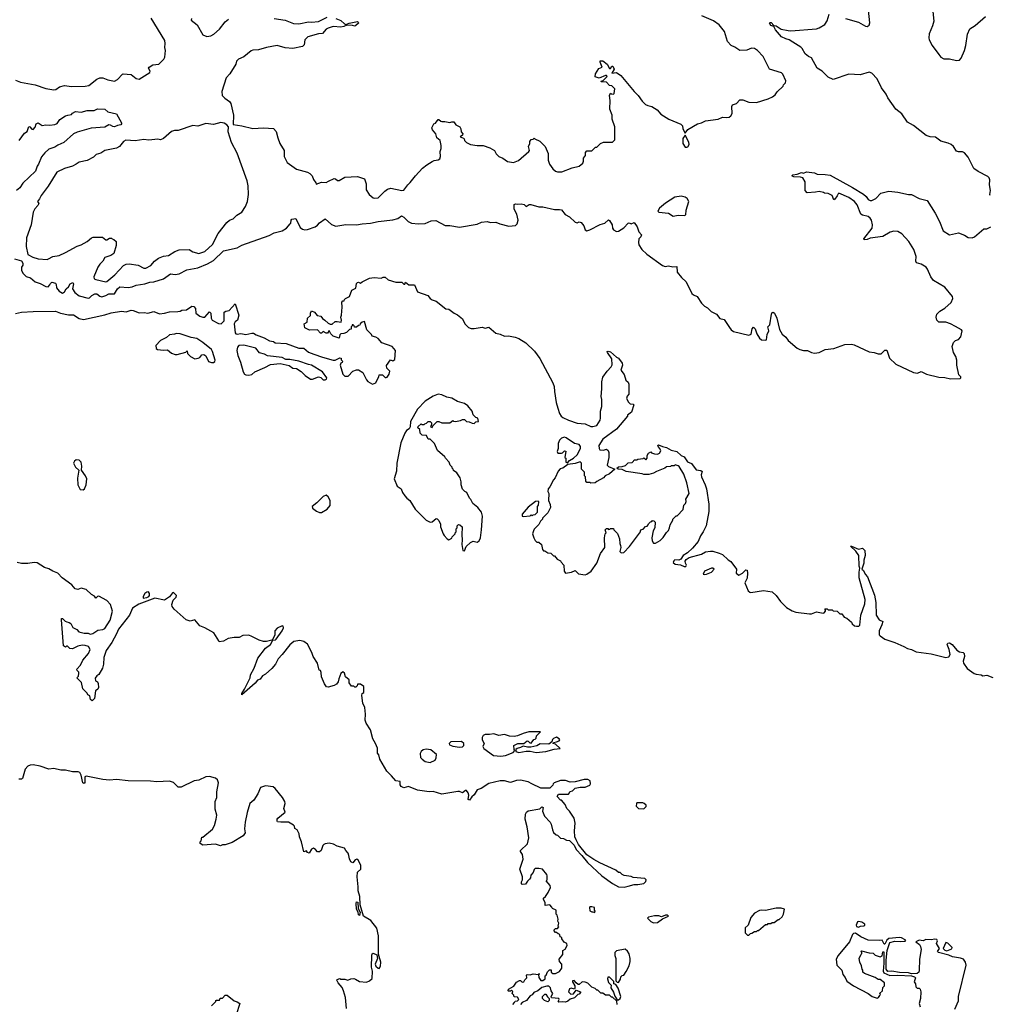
# Model space of a CAD drawing. Extents: x 2528690 to 2677062, y 911844 to 1023253.
# Tile 44 of 145: x 2557977 to 2567880, y 955436 to 965479. Entities that reach past the tile are written whole.
import ezdxf

# ---------------------------------------------------------------- set-up
doc = ezdxf.new("R2010")
doc.units = 0

msp = doc.modelspace()

# ---------------------------------------------------------------- linework, layer by layer
at = {"layer": '0CON10XD'}
for points in [[(2567289, 965595), (2567302, 965465), (2567291, 965415), (2567256, 965335), (2567252, 965295), (2567256, 965275), (2567288, 965215), (2567355, 965124), (2567376, 965095), (2567405, 965079), (2567465, 965079), (2567535, 965064), (2567565, 965066), (2567582, 965088), (2567615, 965166), (2567631, 965215), (2567648, 965332), (2567670, 965385), (2567725, 965418), (2567830, 965510)], [(2558682, 964808), (2558765, 964872), (2558795, 964886), (2558825, 964886), (2558875, 964866), (2558945, 964852), (2558975, 964868), (2559025, 964923), (2559034, 964926), (2559115, 964920), (2559165, 964879), (2559195, 964872), (2559305, 964940), (2559308, 964955), (2559292, 964985), (2559297, 964995), (2559335, 965020), (2559398, 965025), (2559448, 965075), (2559457, 965095), (2559464, 965165), (2559458, 965195), (2559462, 965235), (2559457, 965265), (2559318, 965495)], [(2559729, 965491), (2559726, 965475), (2559788, 965425), (2559847, 965325), (2559886, 965306), (2559928, 965315), (2559959, 965331), (2560015, 965382), (2560075, 965457), (2560108, 965485)], [(2561202, 965492), (2561255, 965471), (2561292, 965435), (2561305, 965430), (2561340, 965445), (2561425, 965459), (2561432, 965455), (2561433, 965445), (2561405, 965418), (2561395, 965413), (2561371, 965421), (2561315, 965422), (2561285, 965408), (2561255, 965404), (2561175, 965411), (2561125, 965392), (2561105, 965381), (2561065, 965339), (2561025, 965336), (2560917, 965305), (2560886, 965274), (2560879, 965221), (2560864, 965206), (2560765, 965186), (2560685, 965192), (2560604, 965214), (2560495, 965194), (2560415, 965170), (2560355, 965169), (2560338, 965162), (2560265, 965101), (2560208, 965075), (2560190, 965055), (2560182, 965025), (2560122, 964925), (2560083, 964885), (2560040, 964745), (2560043, 964705), (2560069, 964679), (2560118, 964645), (2560133, 964625), (2560160, 964505), (2560155, 964410), (2560245, 964397), (2560355, 964370), (2560465, 964377), (2560565, 964370), (2560595, 964340), (2560610, 964275), (2560632, 964215), (2560674, 964145), (2560677, 964085), (2560705, 964021), (2560800, 963955), (2560913, 963923), (2560939, 963910), (2560960, 963885), (2560975, 963848), (2561000, 963815), (2561002, 963802), (2561055, 963820), (2561105, 963818), (2561127, 963833), (2561185, 963858), (2561200, 963855), (2561218, 963838), (2561235, 963838), (2561295, 963871), (2561425, 963880), (2561496, 963856), (2561512, 963805), (2561512, 963745), (2561542, 963695), (2561585, 963662), (2561595, 963658), (2561635, 963662), (2561701, 963729), (2561730, 963750), (2561765, 963762), (2561875, 963736), (2561895, 963739), (2561936, 963794), (2561962, 963818), (2562015, 963887), (2562087, 963965), (2562130, 964000), (2562185, 964033), (2562207, 964043), (2562245, 964048), (2562265, 964060), (2562272, 964085), (2562268, 964135), (2562278, 964165), (2562278, 964195), (2562267, 964245), (2562232, 964275), (2562222, 964315), (2562190, 964355), (2562183, 964375), (2562202, 964415), (2562218, 964425), (2562245, 964460), (2562255, 964460), (2562273, 964443), (2562285, 964440), (2562315, 964442), (2562365, 964430), (2562385, 964438), (2562406, 964436), (2562428, 964405), (2562467, 964387), (2562478, 964365), (2562482, 964335), (2562500, 964315), (2562495, 964300), (2562470, 964285), (2562505, 964272), (2562512, 964265), (2562516, 964245), (2562536, 964226), (2562576, 964206), (2562645, 964196), (2562705, 964196), (2562773, 964173), (2562823, 964143), (2562839, 964109), (2562865, 964083), (2562906, 964066), (2562955, 964034), (2563015, 964021), (2563065, 964042), (2563172, 964135), (2563178, 964145), (2563168, 964185), (2563182, 964215), (2563182, 964235), (2563194, 964256), (2563215, 964260), (2563225, 964270), (2563232, 964262), (2563285, 964240), (2563340, 964185), (2563368, 964115), (2563370, 964045), (2563381, 964005), (2563416, 963956), (2563444, 963934), (2563465, 963927), (2563507, 963927), (2563615, 963968), (2563685, 963986), (2563722, 964015), (2563730, 964035), (2563730, 964065), (2563750, 964095), (2563750, 964125), (2563765, 964140), (2563815, 964140), (2563852, 964178), (2563865, 964180), (2563903, 964217), (2563935, 964228), (2564025, 964230), (2564050, 964255), (2564048, 964385), (2564022, 964465), (2564022, 964505), (2563998, 964565), (2564002, 964655), (2563993, 964705), (2564005, 964730), (2564015, 964722), (2564035, 964720), (2564042, 964725), (2564050, 964775), (2564020, 964805), (2563995, 964808), (2563965, 964842), (2563910, 964845), (2563912, 964855), (2563931, 964859), (2563945, 964873), (2563967, 964895), (2563970, 964905), (2563965, 964908), (2563955, 964909), (2563889, 964881), (2563850, 964895), (2563852, 964925), (2563885, 964980), (2563920, 964995), (2563900, 965045), (2563900, 965060), (2563925, 965059), (2563970, 965025), (2563995, 964980), (2564005, 964980), (2564020, 965005), (2564028, 965005), (2564041, 964975), (2564020, 964935), (2564065, 964939), (2564110, 964910), (2564247, 964745), (2564288, 964705), (2564329, 964649), (2564363, 964615), (2564385, 964602), (2564425, 964593), (2564481, 964561), (2564520, 964515), (2564600, 964465), (2564723, 964413), (2564738, 964395), (2564744, 964364), (2564765, 964320), (2564795, 964360), (2564894, 964416), (2564934, 964426), (2564975, 964446), (2565105, 964464), (2565146, 964484), (2565185, 964480), (2565216, 964484), (2565233, 964497), (2565247, 964523), (2565243, 964595), (2565251, 964609), (2565290, 964625), (2565325, 964660), (2565355, 964660), (2565415, 964637), (2565495, 964633), (2565615, 964672), (2565658, 964692), (2565685, 964712), (2565705, 964742), (2565765, 964800), (2565770, 964815), (2565790, 964835), (2565793, 964855), (2565763, 964923), (2565748, 964938), (2565628, 964975), (2565561, 965105), (2565505, 965166), (2565475, 965184), (2565445, 965188), (2565395, 965169), (2565325, 965166), (2565275, 965198), (2565235, 965214), (2565197, 965257), (2565167, 965357), (2565113, 965425), (2565055, 965466), (2564937, 965517)], [(2560575, 965490), (2560685, 965474), (2560770, 965440), (2560825, 965437), (2560925, 965458), (2560955, 965454), (2561025, 965462), (2561115, 965504)], [(2567880, 963685), (2567874, 963695), (2567881, 963735), (2567873, 963793), (2567876, 963845), (2567869, 963865), (2567855, 963880), (2567755, 963930), (2567711, 963961), (2567655, 964078), (2567615, 964122), (2567595, 964132), (2567555, 964132), (2567535, 964138), (2567504, 964184), (2567481, 964205), (2567451, 964221), (2567375, 964241), (2567322, 964282), (2567265, 964284), (2567225, 964296), (2567095, 964400), (2567035, 964433), (2566978, 964518), (2566916, 964565), (2566833, 964683), (2566819, 964719), (2566771, 964785), (2566725, 964875), (2566671, 964935), (2566645, 964942), (2566553, 964917), (2566435, 964924), (2566275, 964870), (2566225, 964894), (2566165, 964953), (2566114, 964985), (2566055, 965090), (2566024, 965104), (2565990, 965130), (2565962, 965185), (2565948, 965198), (2565865, 965250), (2565828, 965275), (2565795, 965282), (2565750, 965305), (2565688, 965375), (2565670, 965410), (2565641, 965421), (2565628, 965445), (2565631, 965449), (2565645, 965449), (2565670, 965420), (2565695, 965416), (2565745, 965382), (2565817, 965367), (2565845, 965365), (2566105, 965386), (2566133, 965395), (2566190, 965430), (2566214, 965466), (2566237, 965535)], [(2566402, 965492), (2566535, 965454), (2566605, 965414), (2566625, 965410), (2566645, 965424), (2566652, 965448), (2566636, 965575)], [(2557933, 964863), (2557985, 964842), (2558135, 964814), (2558245, 964776), (2558325, 964763), (2558345, 964767), (2558385, 964793), (2558435, 964807), (2558505, 964799), (2558645, 964800), (2558682, 964808)], [(2557972, 964248), (2558025, 964323), (2558055, 964338), (2558072, 964388), (2558082, 964385), (2558102, 964362), (2558115, 964359), (2558136, 964384), (2558144, 964415), (2558165, 964426), (2558205, 964401), (2558245, 964408), (2558285, 964402), (2558335, 964409), (2558359, 964421), (2558388, 964462), (2558445, 964499), (2558470, 964505), (2558505, 964513), (2558515, 964527), (2558545, 964541), (2558605, 964536), (2558665, 964551), (2558736, 964554), (2558772, 964568), (2558845, 964567), (2558875, 964540), (2558965, 964520), (2559017, 964427), (2559017, 964415), (2559008, 964405), (2558975, 964401), (2558945, 964386), (2558928, 964388), (2558905, 964404), (2558885, 964407), (2558845, 964382), (2558708, 964372), (2558565, 964331), (2558527, 964313), (2558427, 964225), (2558365, 964200), (2558335, 964177), (2558275, 964157), (2558235, 964122), (2558201, 964079), (2558169, 964005), (2558154, 963985), (2558137, 963933), (2558009, 963811), (2557978, 963765), (2557943, 963737)], [(2558855, 962805), (2558865, 962810), (2558948, 962875), (2559035, 962972), (2559065, 962985), (2559095, 962988), (2559185, 962974), (2559245, 962946), (2559265, 962944), (2559315, 962973), (2559353, 963017), (2559395, 963047), (2559445, 963066), (2559495, 963074), (2559561, 963115), (2559605, 963131), (2559705, 963134), (2559745, 963112), (2559805, 963095), (2559865, 963114), (2559943, 963185), (2560003, 963297), (2560090, 963410), (2560118, 963435), (2560155, 963447), (2560192, 963485), (2560242, 963515), (2560282, 963572), (2560300, 963625), (2560311, 963695), (2560309, 963785), (2560297, 963835), (2560196, 964116), (2560137, 964225), (2560104, 964334), (2560107, 964387), (2560092, 964405), (2560065, 964422), (2560031, 964429), (2559955, 964409), (2559875, 964421), (2559795, 964392), (2559745, 964400), (2559595, 964349), (2559555, 964348), (2559525, 964338), (2559445, 964268), (2559415, 964253), (2559385, 964260), (2559295, 964249), (2559244, 964256), (2559155, 964244), (2559060, 964250), (2559035, 964238), (2558994, 964186), (2558965, 964169), (2558845, 964144), (2558805, 964118), (2558757, 964103), (2558729, 964075), (2558665, 964042), (2558585, 964026), (2558555, 964004), (2558515, 963986), (2558435, 963961), (2558355, 963923), (2558269, 963781), (2558195, 963687), (2558179, 963651), (2558160, 963625), (2558173, 963605), (2558164, 963585), (2558132, 963548), (2558116, 963515), (2558096, 963385), (2558047, 963255), (2558044, 963165), (2558059, 963085), (2558111, 963055), (2558165, 963040), (2558256, 963034), (2558272, 963038), (2558315, 963062), (2558380, 963075), (2558445, 963103), (2558565, 963170), (2558606, 963184), (2558665, 963218), (2558710, 963255), (2558728, 963262), (2558822, 963262), (2558855, 963232), (2558865, 963232), (2558895, 963250), (2558915, 963250), (2558922, 963242), (2558938, 963238), (2558960, 963215), (2558962, 963175), (2558938, 963095), (2558907, 963073), (2558845, 963052), (2558824, 963016), (2558794, 962986), (2558774, 962956), (2558733, 962857), (2558738, 962835), (2558755, 962828), (2558855, 962805)], [(2564785, 964178), (2564795, 964182), (2564807, 964205), (2564805, 964230), (2564765, 964300), (2564744, 964266), (2564743, 964215), (2564765, 964180), (2564785, 964178)], [(2566624, 963236), (2566594, 963234), (2566588, 963245), (2566675, 963353), (2566679, 963385), (2566667, 963435), (2566655, 963456), (2566635, 963472), (2566576, 963486), (2566560, 963495), (2566520, 963590), (2566495, 963624), (2566438, 963665), (2566335, 963709), (2566326, 963704), (2566318, 963682), (2566295, 963648), (2566285, 963642), (2566267, 963687), (2566227, 963707), (2566188, 963708), (2566177, 963717), (2566135, 963728), (2566095, 963718), (2566013, 963713), (2565990, 963735), (2565990, 963825), (2565968, 963865), (2565945, 963872), (2565875, 963876), (2565854, 963885), (2565864, 963896), (2565908, 963902), (2565955, 963920), (2565975, 963913), (2566005, 963928), (2566085, 963917), (2566115, 963902), (2566195, 963901), (2566245, 963893), (2566475, 963767), (2566585, 963698), (2566612, 963675), (2566634, 963645), (2566655, 963634), (2566672, 963635), (2566713, 963655), (2566762, 963708), (2566845, 963730), (2566938, 963718), (2567045, 963696), (2567075, 963696), (2567155, 963656), (2567234, 963634), (2567317, 963505), (2567360, 963420), (2567400, 963325), (2567465, 963286), (2567555, 963304), (2567615, 963281), (2567655, 963258), (2567696, 963254), (2567720, 963265), (2567815, 963344), (2567844, 963346), (2567885, 963367)], [(2557925, 963041), (2557995, 963020), (2558010, 962995), (2558010, 962975), (2557994, 962956), (2557996, 962925), (2558010, 962895), (2558045, 962860), (2558087, 962847), (2558134, 962805), (2558185, 962788), (2558245, 962756), (2558267, 962753), (2558286, 962775), (2558291, 962789), (2558305, 962800), (2558341, 962791), (2558349, 962779), (2558354, 962745), (2558379, 962709), (2558415, 962690), (2558435, 962703), (2558450, 962735), (2558475, 962755), (2558492, 962785), (2558518, 962798), (2558526, 962785), (2558517, 962735), (2558539, 962695), (2558585, 962662), (2558675, 962640), (2558688, 962642), (2558713, 962665), (2558745, 962682), (2558765, 962681), (2558795, 962658), (2558815, 962652), (2558856, 962664), (2558886, 962684), (2558945, 962684), (2558975, 962734), (2558998, 962755), (2559085, 962747), (2559125, 962753), (2559165, 962771), (2559254, 962786), (2559305, 962802), (2559345, 962805), (2559445, 962835), (2559515, 962887), (2559565, 962879), (2559605, 962885), (2559684, 962926), (2559795, 962949), (2559895, 962987), (2559955, 963024), (2560055, 963120), (2560195, 963152), (2560245, 963179), (2560523, 963277), (2560575, 963304), (2560655, 963324), (2560698, 963352), (2560736, 963395), (2560744, 963405), (2560746, 963435), (2560755, 963444), (2560795, 963450), (2560839, 963359), (2560862, 963342), (2560885, 963336), (2560915, 963339), (2560993, 963367), (2561015, 963382), (2561035, 963406), (2561095, 963448), (2561160, 963390), (2561204, 963374), (2561305, 963389), (2561415, 963385), (2561472, 963398), (2561556, 963404), (2561635, 963420), (2561785, 963438), (2561835, 963452), (2561872, 963478), (2561895, 963465), (2561939, 963419), (2561975, 963403), (2562045, 963395), (2562115, 963401), (2562175, 963426), (2562222, 963432), (2562318, 963378), (2562365, 963378), (2562465, 963361), (2562645, 963394), (2562688, 963412), (2562745, 963419), (2562779, 963411), (2562835, 963412), (2562875, 963395), (2562968, 963372), (2563035, 963379), (2563054, 963396), (2563064, 963435), (2563048, 963495), (2563023, 963545), (2563022, 963595), (2563035, 963601), (2563055, 963596), (2563095, 963601), (2563124, 963594), (2563145, 963572), (2563175, 963593), (2563193, 963593), (2563275, 963571), (2563315, 963571), (2563435, 963542), (2563485, 963544), (2563505, 963539), (2563542, 963492), (2563585, 963467), (2563645, 963413), (2563665, 963408), (2563685, 963418), (2563705, 963410), (2563734, 963375), (2563748, 963335), (2563764, 963324), (2563795, 963334), (2563899, 963391), (2563946, 963404), (2563985, 963436), (2563995, 963430), (2564022, 963385), (2564024, 963354), (2564035, 963334), (2564065, 963319), (2564085, 963321), (2564140, 963355), (2564185, 963403), (2564195, 963408), (2564215, 963398), (2564245, 963410), (2564276, 963365), (2564294, 963315), (2564322, 963285), (2564316, 963265), (2564295, 963243), (2564290, 963205), (2564295, 963184), (2564325, 963135), (2564375, 963087), (2564535, 962970), (2564563, 962963), (2564595, 962967), (2564641, 962959), (2564680, 962960), (2564684, 962904), (2564728, 962848), (2564778, 962805), (2564836, 962685), (2564852, 962672), (2564890, 962655), (2564935, 962586), (2564965, 962557), (2564995, 962541), (2565033, 962503), (2565085, 962475), (2565122, 962432), (2565165, 962422), (2565219, 962339), (2565236, 962315), (2565260, 962300), (2565415, 962260), (2565439, 962271), (2565450, 962325), (2565465, 962341), (2565480, 962325), (2565498, 962275), (2565525, 962229), (2565546, 962214), (2565589, 962211), (2565596, 962215), (2565602, 962268), (2565619, 962305), (2565610, 962345), (2565632, 962368), (2565647, 962475), (2565655, 962492), (2565665, 962496), (2565677, 962487), (2565703, 962435), (2565728, 962318), (2565755, 962270), (2565795, 962242), (2565818, 962205), (2565909, 962129), (2565935, 962116), (2565975, 962104), (2566015, 962104), (2566055, 962084), (2566085, 962078), (2566135, 962084), (2566195, 962114), (2566285, 962124), (2566395, 962166), (2566465, 962171), (2566491, 962161), (2566645, 962090), (2566696, 962086), (2566735, 962071), (2566765, 962072), (2566805, 962109), (2566825, 962107), (2566851, 962025), (2566915, 961966), (2567095, 961882), (2567138, 961872), (2567175, 961890), (2567228, 961865), (2567355, 961833), (2567415, 961829), (2567475, 961815), (2567572, 961818), (2567580, 961825), (2567578, 961835), (2567558, 961858), (2567538, 961955), (2567540, 962005), (2567527, 962045), (2567503, 962085), (2567490, 962145), (2567504, 962186), (2567525, 962207), (2567555, 962218), (2567580, 962245), (2567592, 962305), (2567586, 962316), (2567525, 962349), (2567475, 962378), (2567425, 962394), (2567355, 962394), (2567334, 962414), (2567326, 962445), (2567334, 962476), (2567364, 962506), (2567417, 962535), (2567482, 962595), (2567496, 962634), (2567493, 962655), (2567415, 962750), (2567299, 962819), (2567272, 962855), (2567240, 962935), (2567224, 962955), (2567175, 962984), (2567128, 962998), (2567120, 963015), (2567124, 963065), (2567098, 963135), (2567049, 963215), (2566978, 963295), (2566937, 963317), (2566895, 963322), (2566859, 963311), (2566785, 963269), (2566655, 963250), (2566624, 963236)], [(2564645, 963474), (2564695, 963484), (2564757, 963483), (2564775, 963489), (2564778, 963535), (2564804, 963625), (2564787, 963655), (2564765, 963668), (2564725, 963678), (2564661, 963669), (2564565, 963609), (2564505, 963555), (2564489, 963525), (2564497, 963515), (2564596, 963506), (2564645, 963474)], [(2557935, 962481), (2557995, 962495), (2558115, 962503), (2558344, 962506), (2558395, 962485), (2558475, 962467), (2558525, 962467), (2558585, 962432), (2558629, 962421), (2558845, 962469), (2558910, 962490), (2559015, 962507), (2559065, 962499), (2559115, 962517), (2559135, 962514), (2559195, 962490), (2559248, 962492), (2559285, 962484), (2559345, 962504), (2559405, 962479), (2559455, 962484), (2559505, 962500), (2559589, 962501), (2559613, 962507), (2559630, 962515), (2559679, 962521), (2559735, 962556), (2559754, 962554), (2559772, 962532), (2559776, 962485), (2559815, 962456), (2559845, 962443), (2559865, 962444), (2559915, 962498), (2559926, 962486), (2559931, 962435), (2559940, 962415), (2560005, 962381), (2560034, 962376), (2560062, 962408), (2560063, 962495), (2560080, 962505), (2560115, 962512), (2560175, 962580), (2560212, 962465), (2560198, 962415), (2560175, 962398), (2560166, 962375), (2560174, 962285), (2560184, 962274), (2560195, 962270), (2560235, 962279), (2560285, 962267), (2560345, 962282), (2560362, 962282), (2560390, 962265), (2560470, 962235), (2560525, 962202), (2560566, 962196), (2560585, 962182), (2560695, 962177), (2560825, 962130), (2560875, 962129), (2560925, 962089), (2560978, 962068), (2561065, 962036), (2561175, 962006), (2561195, 962006), (2561245, 962029), (2561258, 962028), (2561258, 962008), (2561270, 961995), (2561266, 961984), (2561252, 961975), (2561248, 961955), (2561274, 961864), (2561294, 961844), (2561328, 961842), (2561375, 961893), (2561415, 961907), (2561435, 961906), (2561479, 961879), (2561514, 961805), (2561528, 961788), (2561577, 961763), (2561610, 961775), (2561623, 961807), (2561643, 961835), (2561645, 961858), (2561680, 961855), (2561705, 961830), (2561715, 961828), (2561725, 961833), (2561748, 961865), (2561752, 961895), (2561723, 961925), (2561718, 961952), (2561762, 962008), (2561785, 962000), (2561806, 962014), (2561813, 962105), (2561776, 962146), (2561672, 962182), (2561635, 962228), (2561612, 962242), (2561575, 962250), (2561568, 962268), (2561520, 962315), (2561495, 962400), (2561470, 962395), (2561450, 962375), (2561448, 962362), (2561435, 962360), (2561415, 962342), (2561392, 962342), (2561390, 962355), (2561378, 962368), (2561370, 962365), (2561370, 962355), (2561360, 962345), (2561358, 962322), (2561342, 962318), (2561312, 962288), (2561283, 962277), (2561254, 962276), (2561243, 962265), (2561235, 962230), (2561175, 962250), (2561152, 962275), (2561135, 962310), (2561117, 962283), (2561103, 962283), (2561075, 962300), (2561055, 962280), (2561045, 962280), (2561017, 962317), (2560933, 962313), (2560888, 962335), (2560880, 962375), (2560910, 962395), (2560912, 962435), (2560945, 962460), (2560943, 962485), (2560955, 962508), (2560986, 962496), (2561013, 962463), (2561050, 962455), (2561065, 962432), (2561092, 962415), (2561124, 962384), (2561145, 962373), (2561165, 962372), (2561195, 962400), (2561215, 962402), (2561257, 962393), (2561260, 962415), (2561253, 962443), (2561262, 962465), (2561268, 962545), (2561263, 962597), (2561275, 962610), (2561288, 962612), (2561290, 962625), (2561300, 962635), (2561342, 962655), (2561365, 962720), (2561405, 962740), (2561413, 962787), (2561422, 962798), (2561435, 962802), (2561455, 962790), (2561470, 962805), (2561545, 962843), (2561595, 962849), (2561665, 962843), (2561685, 962853), (2561705, 962853), (2561736, 962826), (2561815, 962800), (2561875, 962800), (2561895, 962780), (2561908, 962782), (2561915, 962800), (2561946, 962776), (2562004, 962774), (2562035, 962703), (2562142, 962665), (2562164, 962634), (2562185, 962620), (2562225, 962608), (2562325, 962530), (2562357, 962527), (2562410, 962485), (2562445, 962470), (2562496, 962426), (2562520, 962375), (2562555, 962340), (2562585, 962328), (2562615, 962328), (2562695, 962342), (2562725, 962333), (2562762, 962342), (2562835, 962281), (2562880, 962270), (2562922, 962252), (2562965, 962253), (2563031, 962241), (2563068, 962228), (2563142, 962182), (2563228, 962098), (2563283, 962023), (2563417, 961775), (2563429, 961739), (2563435, 961685)], [(2559935, 961982), (2559955, 961984), (2559969, 961991), (2559971, 962005), (2559946, 962095), (2559934, 962114), (2559845, 962187), (2559786, 962226), (2559728, 962238), (2559615, 962276), (2559578, 962278), (2559555, 962270), (2559505, 962266), (2559474, 962236), (2559415, 962208), (2559366, 962155), (2559371, 962125), (2559384, 962114), (2559445, 962107), (2559485, 962111), (2559525, 962078), (2559565, 962064), (2559585, 962063), (2559672, 962088), (2559685, 962100), (2559690, 962075), (2559719, 962045), (2559765, 962020), (2559797, 962025), (2559814, 962035), (2559835, 962062), (2559855, 962063), (2559875, 962052), (2559905, 961991), (2559935, 961982)], [(2561095, 961804), (2561109, 961811), (2561112, 961825), (2561066, 961886), (2560955, 961956), (2560925, 961961), (2560825, 961996), (2560735, 962013), (2560693, 962013), (2560655, 962033), (2560505, 962050), (2560475, 962067), (2560425, 962080), (2560385, 962130), (2560265, 962160), (2560214, 962156), (2560200, 962140), (2560194, 962105), (2560203, 962055), (2560230, 961985), (2560257, 961887), (2560271, 961865), (2560285, 961857), (2560316, 961854), (2560345, 961861), (2560375, 961886), (2560479, 961931), (2560535, 961962), (2560635, 961971), (2560725, 961951), (2560765, 961926), (2560801, 961921), (2560849, 961889), (2560890, 961850), (2560945, 961814), (2560965, 961812), (2561025, 961837), (2561048, 961828), (2561074, 961804), (2561095, 961804)], [(2563435, 961685), (2563451, 961575), (2563466, 961515), (2563485, 961463), (2563502, 961435), (2563520, 961420), (2563575, 961394), (2563664, 961364), (2563745, 961358), (2563805, 961331), (2563825, 961328), (2563865, 961340), (2563900, 961395), (2563904, 961415), (2563903, 961485), (2563918, 961535), (2563917, 961605), (2563910, 961635), (2563918, 961715), (2563916, 961785), (2563926, 961834), (2563970, 961895), (2564013, 961937), (2564022, 961958), (2564019, 962019), (2563974, 962085), (2563970, 962095), (2563982, 962098), (2564005, 962091), (2564066, 962036), (2564086, 962026), (2564124, 961975), (2564126, 961955), (2564110, 961905), (2564145, 961860), (2564161, 961801), (2564185, 961782), (2564193, 961763), (2564191, 961659), (2564175, 961638), (2564169, 961615), (2564188, 961578), (2564205, 961560), (2564235, 961558), (2564242, 961552), (2564218, 961475), (2564180, 961445), (2564178, 961435), (2564065, 961303), (2563925, 961200), (2563887, 961135), (2563888, 961105), (2563895, 961090), (2563932, 961088), (2563965, 961100), (2563980, 961085), (2563988, 961065), (2563988, 961015), (2563970, 960935), (2563983, 960923), (2564050, 960895), (2563995, 960848), (2563950, 960825), (2563933, 960807), (2563865, 960770), (2563850, 960755), (2563805, 960750), (2563795, 960760), (2563765, 960760), (2563753, 960773), (2563750, 960815), (2563740, 960825), (2563740, 960865), (2563710, 960895), (2563710, 960955), (2563695, 960970), (2563645, 960953), (2563568, 960942), (2563520, 960905), (2563492, 960898), (2563470, 960875), (2563442, 960805), (2563424, 960786), (2563386, 960714), (2563370, 960695), (2563367, 960667), (2563377, 960645), (2563372, 960575), (2563389, 960535), (2563393, 960505), (2563365, 960450), (2563310, 960395), (2563310, 960385), (2563290, 960365), (2563275, 960330), (2563227, 960283), (2563218, 960265), (2563210, 960235), (2563223, 960193), (2563237, 960167), (2563255, 960150), (2563275, 960150), (2563300, 960125), (2563310, 960075), (2563322, 960062), (2563335, 960060), (2563365, 960040), (2563397, 960037), (2563422, 960012), (2563435, 960010), (2563460, 959975), (2563495, 959960), (2563500, 959945), (2563528, 959915), (2563532, 959855), (2563545, 959832), (2563606, 959844), (2563645, 959860), (2563678, 959828), (2563745, 959817), (2563765, 959823), (2563807, 959855), (2563867, 959935), (2563902, 960035), (2563948, 960095), (2563942, 960195), (2563950, 960235), (2563960, 960245), (2563950, 960275), (2563965, 960290), (2563978, 960288), (2563985, 960280), (2563998, 960282), (2564005, 960290), (2564035, 960290), (2564040, 960275), (2564077, 960237), (2564098, 960185), (2564100, 960135), (2564108, 960115), (2564110, 960095), (2564100, 960055), (2564115, 960040), (2564140, 960045), (2564198, 960105), (2564310, 960255), (2564310, 960265), (2564322, 960278), (2564338, 960282), (2564362, 960308), (2564378, 960312), (2564390, 960325), (2564392, 960338), (2564412, 960358), (2564428, 960362), (2564435, 960370), (2564448, 960368), (2564460, 960355), (2564458, 960295), (2564440, 960265), (2564428, 960195), (2564430, 960165), (2564445, 960140), (2564465, 960140), (2564513, 960167), (2564543, 960197), (2564575, 960250), (2564595, 960270), (2564608, 960295), (2564612, 960325), (2564640, 960375), (2564640, 960385), (2564675, 960420), (2564685, 960420), (2564747, 960483), (2564753, 960527), (2564770, 960545), (2564777, 960563), (2564773, 960587), (2564808, 960645), (2564782, 960755), (2564752, 960842), (2564705, 960920), (2564695, 960930), (2564665, 960940), (2564655, 960930), (2564625, 960930), (2564617, 960923), (2564575, 960918), (2564560, 960905), (2564475, 960872), (2564445, 960852), (2564395, 960840), (2564345, 960840), (2564328, 960848), (2564165, 960872), (2564125, 960892), (2564083, 960893), (2564070, 960905), (2564085, 960918), (2564125, 960920), (2564157, 960933), (2564185, 960960), (2564227, 960963), (2564240, 960975), (2564245, 960990), (2564275, 960990), (2564285, 960998), (2564338, 961002), (2564345, 961010), (2564365, 960990), (2564380, 961005), (2564380, 961035), (2564394, 961056), (2564415, 961070), (2564422, 961062), (2564455, 961050), (2564485, 961048), (2564505, 961058), (2564517, 961083), (2564509, 961105), (2564491, 961125), (2564489, 961135), (2564495, 961141), (2564534, 961124), (2564576, 961116), (2564625, 961089), (2564683, 961073), (2564725, 961033), (2564755, 961019), (2564790, 960970), (2564832, 960952), (2564878, 960888), (2564925, 960882), (2564940, 960870), (2564930, 960835), (2564933, 960815), (2564972, 960735), (2564983, 960695), (2565007, 960537), (2565008, 960462), (2564982, 960318), (2564951, 960255), (2564924, 960215), (2564898, 960155), (2564843, 960087), (2564789, 960041), (2564747, 960015), (2564723, 959977), (2564703, 959967), (2564662, 959968), (2564651, 959959), (2564645, 959942), (2564665, 959926), (2564719, 959919), (2564755, 959903), (2564775, 959901), (2564781, 959915), (2564769, 959935), (2564768, 959955), (2564777, 959973), (2564806, 959994), (2564935, 960028), (2564975, 960050), (2565025, 960059), (2565048, 960058), (2565113, 960037), (2565148, 960025), (2565205, 959968), (2565233, 959953), (2565289, 959875), (2565288, 959835), (2565315, 959814), (2565353, 959835), (2565385, 959869), (2565400, 959865), (2565404, 959835), (2565398, 959782), (2565374, 959735), (2565411, 959655), (2565425, 959639), (2565435, 959636), (2565565, 959658), (2565655, 959643), (2565695, 959607), (2565740, 959545), (2565799, 959485), (2565859, 959449), (2565895, 959437), (2566035, 959418), (2566055, 959419), (2566105, 959440), (2566173, 959427), (2566185, 959430), (2566200, 959445), (2566200, 959455), (2566190, 959465), (2566195, 959470), (2566215, 959470), (2566225, 959460), (2566265, 959460), (2566275, 959450), (2566317, 959447), (2566345, 959420), (2566365, 959420), (2566390, 959385), (2566416, 959376), (2566462, 959335), (2566472, 959318), (2566495, 959298), (2566515, 959293), (2566537, 959293), (2566547, 959303), (2566559, 959405), (2566600, 959520), (2566604, 959564), (2566543, 959787), (2566542, 959845), (2566550, 959885), (2566543, 959905), (2566539, 960015), (2566508, 960058), (2566452, 960108), (2566465, 960108), (2566535, 960077), (2566577, 960087), (2566598, 960065), (2566604, 960015), (2566591, 959965), (2566590, 959935), (2566570, 959875), (2566585, 959862), (2566603, 959825), (2566627, 959795), (2566700, 959610), (2566711, 959535), (2566714, 959405), (2566745, 959357), (2566782, 959342), (2566774, 959305), (2566747, 959245), (2566747, 959205), (2566755, 959193), (2566805, 959162), (2566905, 959125), (2566997, 959087), (2567035, 959064), (2567075, 959055), (2567125, 959030), (2567275, 959010), (2567426, 958974), (2567455, 958981), (2567470, 959005), (2567460, 959055), (2567440, 959105), (2567445, 959120), (2567465, 959122), (2567490, 959105), (2567538, 959048), (2567565, 959031), (2567604, 959024), (2567614, 959014), (2567618, 958985), (2567604, 958935), (2567606, 958916), (2567645, 958861), (2567715, 958810), (2567735, 958802), (2567786, 958796), (2567805, 958788), (2567845, 958792), (2567905, 958770)], [(2562515, 960060), (2562532, 960105), (2562575, 960148), (2562605, 960160), (2562645, 960150), (2562666, 960165), (2562678, 960195), (2562688, 960275), (2562698, 960415), (2562690, 960455), (2562653, 960503), (2562600, 960545), (2562580, 960585), (2562565, 960600), (2562540, 960655), (2562520, 960665), (2562495, 960690), (2562480, 960735), (2562480, 960765), (2562470, 960805), (2562438, 960858), (2562402, 960882), (2562400, 960895), (2562390, 960905), (2562390, 960915), (2562370, 960935), (2562360, 960965), (2562320, 961005), (2562315, 961020), (2562240, 961085), (2562210, 961155), (2562165, 961200), (2562145, 961200), (2562128, 961238), (2562082, 961242), (2562063, 961263), (2562058, 961298), (2562040, 961315), (2562042, 961328), (2562072, 961358), (2562085, 961350), (2562105, 961350), (2562112, 961358), (2562128, 961362), (2562145, 961380), (2562165, 961380), (2562178, 961368), (2562180, 961345), (2562172, 961338), (2562170, 961325), (2562185, 961320), (2562192, 961338), (2562235, 961380), (2562255, 961380), (2562285, 961368), (2562365, 961368), (2562395, 961390), (2562403, 961383), (2562425, 961380), (2562475, 961390), (2562495, 961400), (2562515, 961400), (2562535, 961380), (2562562, 961378), (2562593, 961363), (2562615, 961360), (2562632, 961378), (2562658, 961382), (2562650, 961415), (2562632, 961422), (2562605, 961450), (2562592, 961485), (2562550, 961540), (2562515, 961563), (2562443, 961583), (2562385, 961620), (2562335, 961628), (2562285, 961652), (2562245, 961658), (2562195, 961640), (2562115, 961587), (2562037, 961505), (2561965, 961380), (2561960, 961325), (2561950, 961305), (2561925, 961288), (2561905, 961262), (2561865, 961162), (2561826, 960955), (2561821, 960875), (2561799, 960795), (2561830, 960720), (2561870, 960695), (2561883, 960655), (2561905, 960622), (2561927, 960597), (2561956, 960576), (2562012, 960485), (2562123, 960375), (2562165, 960353), (2562185, 960357), (2562225, 960390), (2562238, 960388), (2562255, 960370), (2562272, 960332), (2562272, 960305), (2562298, 960235), (2562307, 960217), (2562340, 960185), (2562355, 960172), (2562385, 960190), (2562390, 960205), (2562420, 960235), (2562420, 960245), (2562430, 960255), (2562430, 960285), (2562440, 960295), (2562440, 960315), (2562455, 960330), (2562468, 960328), (2562490, 960305), (2562488, 960225), (2562492, 960175), (2562488, 960125), (2562500, 960065), (2562515, 960060)], [(2563565, 960960), (2563587, 960983), (2563628, 961005), (2563665, 961042), (2563698, 961105), (2563698, 961125), (2563686, 961146), (2563636, 961156), (2563552, 961215), (2563535, 961220), (2563505, 961212), (2563485, 961189), (2563472, 961155), (2563471, 961105), (2563460, 961075), (2563468, 961058), (2563505, 961058), (2563515, 961060), (2563535, 961080), (2563548, 961078), (2563540, 961015), (2563550, 961005), (2563550, 960965), (2563565, 960960)], [(2558625, 960684), (2558637, 960695), (2558656, 960735), (2558661, 960795), (2558650, 960825), (2558608, 960885), (2558612, 960925), (2558604, 960965), (2558585, 960986), (2558555, 960989), (2558535, 960975), (2558527, 960955), (2558545, 960914), (2558580, 960885), (2558566, 960804), (2558571, 960735), (2558595, 960686), (2558625, 960684)], [(2561035, 960452), (2561055, 960454), (2561114, 960485), (2561146, 960525), (2561146, 960575), (2561125, 960612), (2561105, 960628), (2561075, 960617), (2561008, 960552), (2560960, 960515), (2560963, 960495), (2561005, 960467), (2561035, 960452)], [(2563115, 960412), (2563185, 960420), (2563195, 960430), (2563205, 960420), (2563215, 960430), (2563238, 960432), (2563260, 960455), (2563260, 960515), (2563272, 960528), (2563275, 960560), (2563268, 960568), (2563240, 960565), (2563164, 960506), (2563104, 960435), (2563102, 960415), (2563115, 960412)], [(2563358, 956745), (2563355, 956760), (2563312, 956815), (2563275, 956822), (2563235, 956820), (2563225, 956810), (2563215, 956780), (2563192, 956755), (2563190, 956725), (2563179, 956711), (2563157, 956693), (2563138, 956662), (2563105, 956658), (2563098, 956665), (2563098, 956685), (2563108, 956705), (2563107, 956737), (2563080, 956815), (2563113, 956915), (2563107, 956965), (2563088, 956995), (2563088, 957005), (2563157, 957073), (2563172, 957135), (2563156, 957245), (2563133, 957325), (2563138, 957375), (2563148, 957395), (2563165, 957408), (2563285, 957430), (2563305, 957450), (2563318, 957445), (2563310, 957405), (2563332, 957355), (2563390, 957295), (2563400, 957275), (2563412, 957215), (2563425, 957190), (2563450, 957165), (2563465, 957160), (2563495, 957130), (2563527, 957127), (2563555, 957110), (2563588, 957108), (2563635, 957060), (2563654, 957014), (2563713, 956953), (2563771, 956881), (2563915, 956748), (2564025, 956668), (2564085, 956634), (2564145, 956630), (2564185, 956642), (2564245, 956658), (2564285, 956658), (2564345, 956670), (2564365, 956690), (2564370, 956705), (2564355, 956720), (2564235, 956730), (2564215, 956740), (2564145, 956750), (2564125, 956760), (2564105, 956780), (2564085, 956780), (2564060, 956805), (2563895, 956880), (2563834, 956914), (2563765, 956962), (2563677, 957067), (2563653, 957113), (2563642, 957145), (2563637, 957205), (2563643, 957285), (2563633, 957335), (2563586, 957406), (2563558, 957435), (2563542, 957475), (2563505, 957520), (2563495, 957520), (2563460, 957555), (2563475, 957580), (2563575, 957580), (2563588, 957592), (2563592, 957608), (2563618, 957612), (2563645, 957640), (2563695, 957652), (2563745, 957652), (2563795, 957672), (2563802, 957685), (2563796, 957716), (2563775, 957728), (2563735, 957730), (2563643, 957707), (2563595, 957702), (2563545, 957720), (2563495, 957719), (2563430, 957695), (2563420, 957685), (2563418, 957672), (2563385, 957640), (2563295, 957640), (2563204, 957684), (2563165, 957706), (2563085, 957722), (2563045, 957719), (2562985, 957700), (2562925, 957714), (2562880, 957715), (2562765, 957689), (2562685, 957636), (2562645, 957624), (2562615, 957572), (2562589, 957551), (2562565, 957517), (2562552, 957525), (2562558, 957568), (2562553, 957593), (2562537, 957617), (2562525, 957617), (2562495, 957594), (2562465, 957607), (2562447, 957607), (2562285, 957581), (2562195, 957606), (2562155, 957602), (2562035, 957622), (2561945, 957659), (2561895, 957645), (2561868, 957658), (2561860, 957675), (2561858, 957708), (2561815, 957714), (2561770, 957765), (2561724, 957814), (2561652, 957935), (2561640, 957980), (2561628, 957998), (2561628, 958048), (2561607, 958097), (2561579, 958145), (2561556, 958236), (2561513, 958305), (2561503, 958335), (2561507, 958395), (2561498, 958465), (2561478, 958508), (2561468, 958585), (2561470, 958605), (2561490, 958615), (2561488, 958678), (2561455, 958700), (2561425, 958700), (2561420, 958685), (2561405, 958670), (2561395, 958670), (2561385, 958680), (2561362, 958682), (2561340, 958715), (2561340, 958745), (2561300, 958775), (2561290, 958815), (2561275, 958828), (2561255, 958810), (2561232, 958755), (2561228, 958725), (2561209, 958701), (2561185, 958688), (2561125, 958671), (2561106, 958676), (2561086, 958706), (2561058, 958775), (2561052, 958822), (2561045, 958840), (2561032, 958845), (2561017, 958917), (2560972, 958982), (2560958, 959025), (2560915, 959110), (2560876, 959136), (2560835, 959148), (2560775, 959138), (2560735, 959104), (2560654, 959005), (2560615, 958960), (2560587, 958905), (2560550, 958860), (2560485, 958802), (2560455, 958788), (2560429, 958751), (2560405, 958742), (2560379, 958711), (2560243, 958593), (2560242, 958605), (2560271, 958649), (2560328, 958765), (2560332, 958795), (2560368, 958865), (2560407, 958965), (2560485, 959068), (2560535, 959106), (2560561, 959149), (2560587, 959153), (2560595, 959160), (2560654, 959245), (2560668, 959275), (2560664, 959294), (2560655, 959298), (2560605, 959274), (2560580, 959245), (2560581, 959205), (2560560, 959160), (2560549, 959151), (2560495, 959135), (2560465, 959136), (2560420, 959150), (2560345, 959188), (2560315, 959201), (2560255, 959197), (2560215, 959177), (2560165, 959178), (2560105, 959166), (2560055, 959141), (2560012, 959132), (2560010, 959145), (2559959, 959225), (2559865, 959276), (2559815, 959295), (2559765, 959357), (2559715, 959345), (2559675, 959359), (2559554, 959465), (2559533, 959493), (2559528, 959515), (2559542, 959558), (2559575, 959590), (2559578, 959605), (2559545, 959638), (2559535, 959633), (2559505, 959593), (2559455, 959558), (2559355, 959580), (2559193, 959517), (2559129, 959475), (2559096, 959405), (2558986, 959264), (2558966, 959214), (2558916, 959125), (2558860, 959045), (2558837, 958975), (2558832, 958905), (2558822, 958865), (2558785, 958800), (2558764, 958786), (2558748, 958762), (2558750, 958735), (2558770, 958725), (2558777, 958707), (2558782, 958668), (2558775, 958650), (2558750, 958635), (2558740, 958555), (2558717, 958533), (2558699, 958545), (2558693, 958583), (2558674, 958594), (2558665, 958610), (2558620, 958655), (2558608, 958718), (2558560, 958765), (2558578, 958782), (2558580, 958815), (2558580, 958825), (2558562, 958842), (2558560, 958855), (2558598, 958895), (2558623, 958945), (2558680, 959015), (2558696, 959056), (2558678, 959085), (2558645, 959096), (2558615, 959099), (2558571, 959089), (2558515, 959062), (2558490, 959065), (2558465, 959090), (2558455, 959090), (2558445, 959080), (2558425, 959093), (2558403, 959357), (2558405, 959370), (2558415, 959372), (2558440, 959345), (2558457, 959337), (2558482, 959332), (2558499, 959319), (2558521, 959281), (2558559, 959259), (2558580, 959235), (2558635, 959222), (2558675, 959222), (2558695, 959213), (2558723, 959217), (2558775, 959252), (2558825, 959258), (2558845, 959268), (2558901, 959355), (2558924, 959445), (2558904, 959515), (2558865, 959554), (2558785, 959598), (2558770, 959595), (2558755, 959580), (2558739, 959599), (2558710, 959615), (2558655, 959667), (2558605, 959682), (2558572, 959668), (2558543, 959673), (2558508, 959715), (2558410, 959785), (2558367, 959835), (2558315, 959853), (2558275, 959877), (2558231, 959891), (2558155, 959938), (2558125, 959941), (2558062, 959932), (2557995, 959931), (2557953, 959943)], [(2564965, 959819), (2564985, 959824), (2565036, 959845), (2565062, 959875), (2565050, 959885), (2565034, 959886), (2564965, 959854), (2564949, 959825), (2564965, 959819)], [(2559238, 959578), (2559275, 959584), (2559296, 959594), (2559302, 959605), (2559302, 959625), (2559292, 959642), (2559275, 959640), (2559255, 959627), (2559236, 959595), (2559238, 959578)], [(2562885, 957968), (2562935, 957974), (2563012, 958005), (2563030, 958025), (2563022, 958035), (2563020, 958075), (2563060, 958095), (2563122, 958098), (2563155, 958122), (2563165, 958120), (2563182, 958102), (2563195, 958100), (2563222, 958138), (2563238, 958142), (2563248, 958152), (2563250, 958175), (2563290, 958215), (2563172, 958215), (2563115, 958199), (2563056, 958174), (2563021, 958169), (2562975, 958171), (2562922, 958188), (2562865, 958178), (2562815, 958196), (2562772, 958188), (2562725, 958189), (2562705, 958179), (2562695, 958158), (2562694, 958135), (2562717, 958095), (2562701, 958065), (2562712, 958045), (2562810, 957975), (2562885, 957968)], [(2563245, 958004), (2563345, 958016), (2563431, 958039), (2563490, 958045), (2563445, 958090), (2563420, 958095), (2563422, 958108), (2563455, 958112), (2563480, 958125), (2563488, 958135), (2563482, 958145), (2563455, 958160), (2563423, 958147), (2563413, 958137), (2563408, 958112), (2563375, 958090), (2563287, 958093), (2563255, 958073), (2563192, 958058), (2563158, 958058), (2563115, 958070), (2563086, 958054), (2563053, 958047), (2563040, 958035), (2563040, 958015), (2563070, 958005), (2563145, 958018), (2563185, 958018), (2563245, 958004)], [(2562465, 958058), (2562495, 958062), (2562510, 958075), (2562510, 958095), (2562485, 958117), (2562375, 958113), (2562358, 958095), (2562363, 958083), (2562395, 958070), (2562465, 958058)], [(2562165, 957904), (2562215, 957928), (2562225, 957950), (2562228, 957985), (2562172, 958032), (2562125, 958039), (2562095, 958031), (2562074, 958015), (2562064, 957995), (2562067, 957955), (2562082, 957935), (2562114, 957914), (2562165, 957904)], [(2561312, 955395), (2561301, 955505), (2561282, 955572), (2561266, 955606), (2561228, 955655), (2561213, 955683), (2561215, 955690), (2561245, 955698), (2561255, 955692), (2561295, 955693), (2561325, 955683), (2561354, 955696), (2561385, 955700), (2561404, 955694), (2561445, 955668), (2561515, 955662), (2561545, 955674), (2561575, 955698), (2561578, 955775), (2561568, 955815), (2561569, 955935), (2561575, 955952), (2561585, 955958), (2561622, 955942), (2561627, 955903), (2561604, 955845), (2561612, 955825), (2561635, 955804), (2561645, 955803), (2561659, 955825), (2561661, 955865), (2561637, 955947), (2561638, 956135), (2561622, 956212), (2561560, 956290), (2561484, 956334), (2561451, 956451), (2561446, 956535), (2561432, 956592), (2561432, 956635), (2561419, 956735), (2561424, 956785), (2561457, 956815), (2561459, 956855), (2561432, 956905), (2561416, 956916), (2561400, 956910), (2561375, 956878), (2561355, 956890), (2561341, 956921), (2561335, 956955), (2561328, 956978), (2561304, 957005), (2561290, 957030), (2561215, 957049), (2561180, 957070), (2561135, 957081), (2561095, 957074), (2561079, 957065), (2561070, 957055), (2561053, 957005), (2561035, 956990), (2561015, 956992), (2560996, 957016), (2560975, 957028), (2560955, 957020), (2560932, 956978), (2560914, 956984), (2560905, 957000), (2560875, 956990), (2560854, 957095), (2560832, 957145), (2560830, 957175), (2560808, 957215), (2560785, 957230), (2560782, 957252), (2560772, 957265), (2560720, 957295), (2560643, 957293), (2560608, 957298), (2560603, 957303), (2560604, 957324), (2560612, 957335), (2560686, 957395), (2560672, 957435), (2560686, 957485), (2560681, 957505), (2560659, 957545), (2560585, 957638), (2560564, 957654), (2560485, 957666), (2560434, 957646), (2560406, 957584), (2560365, 957520), (2560326, 957484), (2560298, 957392), (2560278, 957295), (2560272, 957225), (2560278, 957185), (2560258, 957155), (2560145, 957086), (2560075, 957064), (2560047, 957063), (2560025, 957053), (2559975, 957068), (2559845, 957060), (2559820, 957075), (2559820, 957095), (2559830, 957105), (2559835, 957140), (2559845, 957140), (2559945, 957222), (2559965, 957260), (2559983, 957325), (2559987, 957365), (2559973, 957425), (2559973, 957505), (2559987, 957545), (2559990, 957605), (2560006, 957695), (2559994, 957725), (2559975, 957744), (2559915, 957760), (2559875, 957756), (2559805, 957722), (2559756, 957714), (2559625, 957652), (2559595, 957652), (2559547, 957697), (2559505, 957711), (2559375, 957704), (2559312, 957712), (2559084, 957716), (2558965, 957729), (2558895, 957724), (2558825, 957728), (2558655, 957762), (2558643, 957757), (2558643, 957697), (2558635, 957688), (2558621, 957695), (2558604, 957775), (2558590, 957800), (2558575, 957809), (2558515, 957806), (2558445, 957826), (2558396, 957826), (2558325, 957840), (2558274, 957834), (2558185, 957864), (2558115, 957879), (2558083, 957877), (2558060, 957865), (2558033, 957835), (2558005, 957740), (2557995, 957732), (2557968, 957732)], [(2564345, 957430), (2564370, 957455), (2564368, 957468), (2564350, 957485), (2564335, 957490), (2564275, 957490), (2564270, 957485), (2564268, 957458), (2564290, 957435), (2564345, 957430)], [(2563010, 955435), (2563027, 955453), (2563032, 955468), (2563055, 955470), (2563070, 955485), (2563055, 955510), (2563022, 955512), (2563018, 955528), (2563000, 955545), (2563008, 955568), (2562995, 955580), (2562985, 955570), (2562965, 955570), (2562960, 955575), (2562965, 955590), (2563019, 955621), (2563047, 955663), (2563075, 955678), (2563088, 955678), (2563103, 955663), (2563120, 955665), (2563130, 955685), (2563150, 955705), (2563148, 955732), (2563155, 955740), (2563185, 955738), (2563215, 955748), (2563270, 955740), (2563275, 955750), (2563280, 955745), (2563270, 955740), (2563275, 955710), (2563295, 955680), (2563315, 955678), (2563340, 955695), (2563340, 955725), (2563350, 955735), (2563362, 955768), (2563382, 955788), (2563398, 955788), (2563400, 955765), (2563415, 955750), (2563445, 955750), (2563485, 955770), (2563507, 955805), (2563510, 955845), (2563484, 955874), (2563482, 955895), (2563520, 955945), (2563520, 955985), (2563543, 955997), (2563562, 956035), (2563560, 956055), (2563531, 956071), (2563510, 956105), (2563508, 956118), (2563490, 956125), (2563488, 956148), (2563470, 956155), (2563455, 956170), (2563445, 956170), (2563430, 956185), (2563430, 956195), (2563445, 956210), (2563465, 956210), (2563478, 956225), (2563472, 956235), (2563478, 956265), (2563468, 956285), (2563470, 956305), (2563460, 956345), (2563450, 956355), (2563450, 956395), (2563412, 956412), (2563408, 956428), (2563385, 956450), (2563340, 956445), (2563340, 956475), (2563320, 956505), (2563322, 956518), (2563343, 956537), (2563368, 956575), (2563392, 956628), (2563389, 956649), (2563350, 956695), (2563360, 956705), (2563358, 956745)], [(2561445, 956342), (2561435, 956350), (2561430, 956375), (2561412, 956405), (2561410, 956465), (2561415, 956480), (2561427, 956477), (2561430, 956415), (2561450, 956375), (2561445, 956342)], [(2563845, 956372), (2563850, 956385), (2563840, 956395), (2563840, 956425), (2563815, 956432), (2563795, 956430), (2563790, 956425), (2563795, 956390), (2563815, 956378), (2563825, 956380), (2563845, 956372)], [(2565415, 956140), (2565432, 956158), (2565448, 956162), (2565475, 956180), (2565495, 956180), (2565505, 956190), (2565515, 956190), (2565585, 956250), (2565605, 956250), (2565615, 956260), (2565642, 956262), (2565655, 956270), (2565675, 956270), (2565715, 956300), (2565725, 956300), (2565755, 956330), (2565770, 956355), (2565780, 956405), (2565745, 956417), (2565695, 956417), (2565585, 956392), (2565545, 956397), (2565525, 956392), (2565474, 956366), (2565435, 956320), (2565408, 956242), (2565380, 956215), (2565380, 956165), (2565402, 956142), (2565415, 956140)], [(2564445, 956268), (2564485, 956272), (2564535, 956308), (2564597, 956335), (2564585, 956346), (2564566, 956346), (2564525, 956330), (2564497, 956337), (2564455, 956337), (2564392, 956325), (2564382, 956315), (2564415, 956280), (2564445, 956268)], [(2566535, 956222), (2566557, 956233), (2566590, 956235), (2566600, 956245), (2566600, 956255), (2566570, 956275), (2566535, 956282), (2566524, 956276), (2566512, 956245), (2566515, 956230), (2566535, 956222)], [(2567517, 955385), (2567557, 955473), (2567554, 955515), (2567632, 955835), (2567627, 955867), (2567606, 955895), (2567575, 955908), (2567495, 955921), (2567455, 955939), (2567350, 955965), (2567340, 955975), (2567360, 956005), (2567330, 956055), (2567340, 956085), (2567335, 956098), (2567315, 956102), (2567276, 956094), (2567222, 956098), (2567195, 956083), (2567155, 956092), (2567120, 956075), (2567156, 956045), (2567168, 956025), (2567174, 955995), (2567158, 955895), (2567155, 955780), (2567150, 955765), (2567135, 955751), (2567075, 955747), (2567045, 955758), (2566955, 955762), (2566875, 955774), (2566835, 955772), (2566816, 955795), (2566819, 955885), (2566828, 955985), (2566855, 956068), (2566905, 956079), (2566964, 956076), (2567009, 956081), (2567018, 956085), (2567010, 956095), (2566975, 956114), (2566955, 956118), (2566845, 956108), (2566825, 956091), (2566805, 956048), (2566798, 956048), (2566775, 956090), (2566745, 956086), (2566635, 956090), (2566558, 956125), (2566505, 956162), (2566485, 956158), (2566475, 956147), (2566444, 956075), (2566326, 955934), (2566307, 955897), (2566313, 955835), (2566364, 955784), (2566375, 955740), (2566399, 955709), (2566415, 955673), (2566484, 955624), (2566635, 955548), (2566675, 955517), (2566725, 955498), (2566740, 955505), (2566752, 955525), (2566758, 955538), (2566750, 955545), (2566780, 955575), (2566783, 955607), (2566800, 955625), (2566800, 955655), (2566755, 955688), (2566735, 955690), (2566705, 955710), (2566595, 955750), (2566580, 955765), (2566580, 955785), (2566573, 955793), (2566567, 955827), (2566548, 955865), (2566542, 955905), (2566562, 955948), (2566570, 955955), (2566570, 955965), (2566560, 955975), (2566565, 955980), (2566645, 955960), (2566685, 955958), (2566705, 955939), (2566755, 955919), (2566778, 955932), (2566785, 955970), (2566795, 955970), (2566794, 955855), (2566786, 955775), (2566795, 955756), (2566855, 955730), (2566935, 955734), (2567075, 955728), (2567106, 955716), (2567118, 955705), (2567102, 955665), (2567118, 955645), (2567120, 955615), (2567135, 955600), (2567155, 955600), (2567165, 955590), (2567172, 955565), (2567168, 955495), (2567154, 955445), (2567165, 955412)], [(2567435, 955983), (2567487, 956003), (2567492, 956015), (2567445, 956060), (2567425, 956068), (2567400, 956005), (2567415, 955988), (2567435, 955983)], [(2564085, 955660), (2564107, 955693), (2564110, 955715), (2564125, 955730), (2564140, 955735), (2564165, 955770), (2564195, 955830), (2564206, 955874), (2564207, 955903), (2564195, 955950), (2564179, 955979), (2564155, 955998), (2564065, 955980), (2564050, 955965), (2564050, 955935), (2564060, 955905), (2564060, 955675), (2564072, 955662), (2564085, 955660)], [(2564072, 955435), (2564068, 955468), (2564025, 955510), (2564015, 955510), (2563995, 955530), (2563955, 955530), (2563925, 955550), (2563905, 955550), (2563875, 955580), (2563865, 955580), (2563847, 955597), (2563815, 955612), (2563775, 955653), (2563745, 955663), (2563715, 955664), (2563685, 955638), (2563675, 955638), (2563654, 955654), (2563635, 955680), (2563618, 955675), (2563617, 955665), (2563640, 955625), (2563642, 955598), (2563638, 955592), (2563605, 955600), (2563587, 955593), (2563578, 955565), (2563582, 955555), (2563601, 955541), (2563626, 955544), (2563655, 955580), (2563700, 955565), (2563700, 955555), (2563685, 955540), (2563670, 955535), (2563638, 955502), (2563595, 955490), (2563571, 955469), (2563545, 955458), (2563515, 955462), (2563478, 955458), (2563472, 955465), (2563480, 955485), (2563477, 955497), (2563402, 955502), (2563400, 955515), (2563418, 955545), (2563400, 955575), (2563392, 955605), (2563375, 955621), (2563355, 955621), (2563305, 955606), (2563265, 955572), (2563222, 955555), (2563207, 955533), (2563185, 955522), (2563148, 955475), (2563104, 955456), (2563087, 955433)], [(2564072, 955482), (2564085, 955482), (2564104, 955496), (2564111, 955515), (2564082, 955602), (2564058, 955638), (2564040, 955645), (2564038, 955668), (2564009, 955699), (2563995, 955712), (2563978, 955712), (2563973, 955695), (2563985, 955660), (2564012, 955632), (2564009, 955605), (2564035, 955560), (2564048, 955518), (2564072, 955482)], [(2559935, 955420), (2559980, 955465), (2559980, 955475), (2559985, 955480), (2560015, 955480), (2560022, 955498), (2560045, 955500), (2560075, 955530), (2560095, 955530), (2560165, 955470), (2560195, 955462), (2560222, 955445), (2560185, 955330)], [(2563365, 955462), (2563330, 955475), (2563312, 955495), (2563312, 955515), (2563335, 955540), (2563345, 955540), (2563361, 955511), (2563380, 955495), (2563378, 955475), (2563365, 955462)]]:
    msp.add_lwpolyline(points, dxfattribs=at)

doc.saveas('drawing.dxf')
